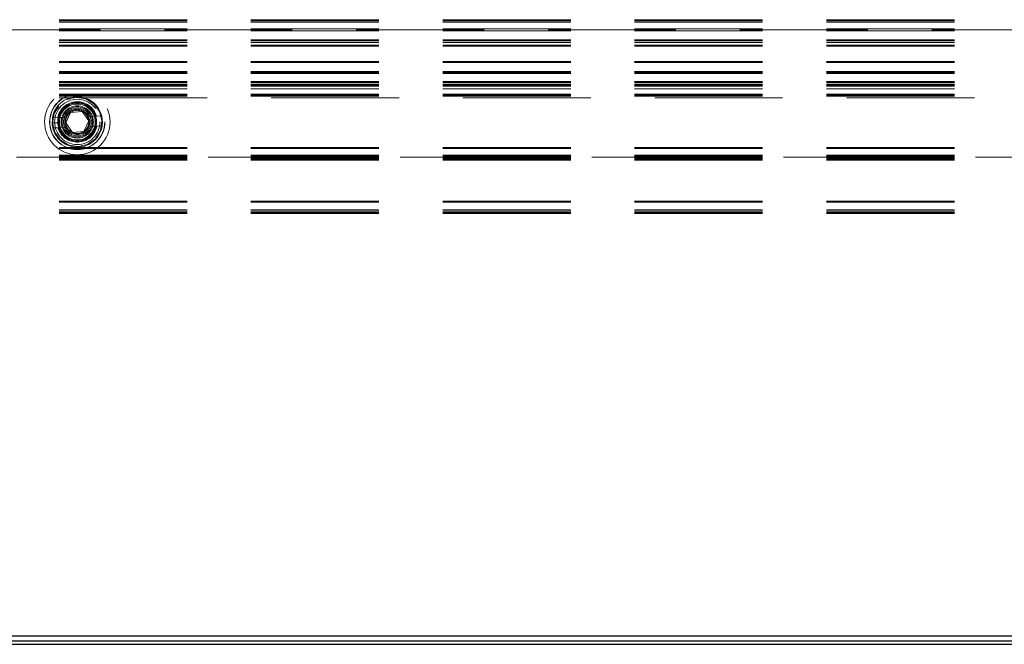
# Model space of a CAD drawing. Header units: millimetres. Extents: x 8 to 290, y 2 to 202.
# Tile 6 of 189: x 40 to 49, y 67 to 73. Entities that reach past the tile are written whole.
import ezdxf

# ---------------------------------------------------------------- set-up
doc = ezdxf.new("R2010")
doc.units = ezdxf.units.MM
doc.linetypes.add('HIDDEN', pattern=[1.905, 1.27, -0.635])

msp = doc.modelspace()

# ---------------------------------------------------------------- linework, layer by layer
at = {"color": 7, "linetype": 'HIDDEN', "lineweight": 18}
for p, q in [((32.39172, 73.07895), (101.81672, 73.07895)), ((32.39172, 73.06895), (101.81672, 73.06895)), ((32.39172, 73.05395), (101.81672, 73.05395)), ((32.39172, 72.98895), (101.81672, 72.98895)), ((32.39172, 72.96895), (101.81672, 72.96895)), ((35.34172, 72.97895), (99.04172, 72.97895)), ((32.39172, 72.87895), (101.81672, 72.87895)), ((32.39172, 72.86895), (101.81672, 72.86895)), ((32.39172, 72.85395), (101.81672, 72.85395)), ((32.39172, 72.82496), (101.81672, 72.82496)), ((32.39172, 72.81542), (101.81672, 72.81542)), ((32.39172, 72.66395), (101.81672, 72.66395)), ((32.39172, 72.65395), (101.81672, 72.65395)), ((32.39172, 72.56395), (101.81672, 72.56395)), ((32.39172, 72.56248), (101.81672, 72.56248)), ((32.39172, 72.55395), (101.81672, 72.55395)), ((32.39172, 72.55293), (101.81672, 72.55293)), ((32.39172, 72.54395), (101.81672, 72.54395)), ((32.39172, 72.46395), (101.81672, 72.46395)), ((32.39172, 72.45395), (101.81672, 72.45395)), ((32.39172, 72.43895), (101.81672, 72.43895)), ((32.39172, 72.42895), (101.81672, 72.42895)), ((32.39172, 72.41895), (101.81672, 72.41895)), ((32.39172, 72.39145), (101.81672, 72.39145)), ((32.39172, 72.33895), (101.81672, 72.33895)), ((32.39172, 72.32895), (101.81672, 72.32895)), ((32.39172, 72.31895), (101.81672, 72.31895)), ((32.39172, 72.30395), (40.16225, 72.30395)), ((40.21184, 72.30395), (68.1496, 72.30395)), ((40.12533, 72.15843), (40.24035, 72.16868)), ((40.24035, 72.16868), (40.30673, 72.0742)), ((39.94495, 72.10401), (40.00914, 72.10661)), ((39.99621, 72.10609), (40.00728, 72.10653)), ((40.00914, 72.10661), (40.07523, 72.10928)), ((40.0767, 72.0537), (40.12533, 72.15843)), ((40.30673, 72.0742), (40.2581, 71.96947)), ((40.30417, 72.11854), (40.37026, 72.12121)), ((40.37026, 72.12121), (40.43445, 72.1238)), ((40.37212, 72.12128), (40.38319, 72.12173)), ((40.37744, 72.08061), (40.37626, 72.05413)), ((40.00812, 72.05653), (39.94697, 72.05406)), ((40.00437, 72.05638), (39.94701, 72.05406)), ((39.94701, 72.05406), (39.94701, 72.05406)), ((40.01317, 72.00669), (39.94899, 72.0041)), ((40.01132, 72.00662), (40.00025, 72.00617)), ((40.00812, 72.05653), (40.01702, 72.00685)), ((40.00812, 72.05653), (40.01702, 72.00685)), ((40.07927, 72.00936), (40.01317, 72.00669)), ((40.14309, 71.95922), (40.0767, 72.0537)), ((40.2581, 71.96947), (40.14309, 71.95922)), ((40.3743, 72.02129), (40.30821, 72.01862)), ((40.43849, 72.02388), (40.3743, 72.02129)), ((40.38723, 72.02181), (40.37616, 72.02136)), ((32.39172, 71.80895), (101.81672, 71.80895)), ((32.39172, 71.79895), (101.81672, 71.79895)), ((40.23108, 71.82633), (40.26093, 71.83354)), ((40.23146, 71.82643), (40.27678, 71.83737)), ((32.39172, 71.73368), (101.81672, 71.73368)), ((32.39172, 71.72308), (101.81672, 71.72308)), ((32.39172, 71.71601), (101.81672, 71.71601)), ((101.81672, 71.71508), (32.39172, 71.71508)), ((101.81672, 71.71486), (32.39172, 71.71486)), ((101.81672, 71.71396), (32.39172, 71.71396)), ((101.81672, 71.71396), (32.39172, 71.71396)), ((101.81672, 71.71396), (32.39172, 71.71396)), ((101.81672, 71.71396), (32.39172, 71.71396)), ((101.81672, 71.71396), (32.39172, 71.71396)), ((101.81672, 71.71395), (32.39172, 71.71395)), ((101.81672, 71.71394), (32.39172, 71.71394)), ((101.81672, 71.71394), (32.39172, 71.71394)), ((101.81672, 71.71394), (32.39172, 71.71394)), ((101.81672, 71.71394), (32.39172, 71.71394)), ((101.81672, 71.71394), (32.39172, 71.71394)), ((101.81672, 71.71394), (32.39172, 71.71394)), ((101.81672, 71.71393), (32.39172, 71.71393)), ((32.39172, 71.71341), (101.81672, 71.71341)), ((32.39172, 71.71102), (101.81672, 71.71102)), ((32.39172, 71.71087), (101.81672, 71.71087)), ((32.39172, 71.70996), (101.81672, 71.70996)), ((32.39172, 71.70995), (101.81672, 71.70995)), ((32.39172, 71.70995), (101.81672, 71.70995)), ((32.39172, 71.70995), (101.81672, 71.70995)), ((32.39172, 71.70995), (101.81672, 71.70995)), ((32.39172, 71.70995), (101.81672, 71.70995)), ((32.39172, 71.70995), (101.81672, 71.70995)), ((32.39172, 71.70995), (101.81672, 71.70995)), ((32.39172, 71.70995), (101.81672, 71.70995)), ((32.39172, 71.70995), (101.81672, 71.70995)), ((32.39172, 71.70995), (101.81672, 71.70995)), ((32.39172, 71.70995), (101.81672, 71.70995)), ((32.39172, 71.70995), (101.81672, 71.70995)), ((32.39172, 71.70995), (101.81672, 71.70995)), ((32.39172, 71.70995), (101.81672, 71.70995)), ((32.39172, 71.70995), (101.81672, 71.70995)), ((32.39172, 71.70995), (101.81672, 71.70995)), ((32.39172, 71.70995), (101.81672, 71.70995)), ((32.39172, 71.70995), (101.81672, 71.70995)), ((32.39172, 71.70995), (101.81672, 71.70995)), ((32.39172, 71.70995), (101.81672, 71.70995)), ((32.39172, 71.70995), (101.81672, 71.70995)), ((32.39172, 71.70995), (101.81672, 71.70995)), ((32.39172, 71.70995), (101.81672, 71.70995)), ((32.39172, 71.70995), (101.81672, 71.70995)), ((32.39172, 71.70995), (101.81672, 71.70995)), ((32.39172, 71.70995), (101.81672, 71.70995)), ((32.39172, 71.70995), (101.81672, 71.70995)), ((32.39172, 71.70995), (101.81672, 71.70995)), ((32.39172, 71.70995), (101.81672, 71.70995)), ((32.39172, 71.70995), (101.81672, 71.70995)), ((32.39172, 71.70995), (101.81672, 71.70995)), ((32.39172, 71.70995), (101.81672, 71.70995)), ((32.39172, 71.70995), (101.81672, 71.70995)), ((32.39172, 71.70995), (101.81672, 71.70995)), ((32.39172, 71.70995), (101.81672, 71.70995)), ((32.39172, 71.70995), (101.81672, 71.70995)), ((32.39172, 71.70995), (101.81672, 71.70995)), ((32.39172, 71.70995), (101.81672, 71.70995)), ((32.39172, 71.70995), (101.81672, 71.70995)), ((32.39172, 71.70995), (101.81672, 71.70995)), ((32.39172, 71.70995), (101.81672, 71.70995)), ((32.39172, 71.70995), (101.81672, 71.70995)), ((32.39172, 71.70995), (101.81672, 71.70995)), ((32.39172, 71.70995), (101.81672, 71.70995)), ((32.39172, 71.70995), (101.81672, 71.70995)), ((32.39172, 71.70995), (101.81672, 71.70995)), ((32.39172, 71.70995), (101.81672, 71.70995)), ((32.39172, 71.70995), (101.81672, 71.70995)), ((32.39172, 71.70995), (101.81672, 71.70995)), ((32.39172, 71.70995), (101.81672, 71.70995)), ((32.39172, 71.70994), (101.81672, 71.70994)), ((32.39172, 71.70994), (101.81672, 71.70994)), ((32.39172, 71.70868), (101.81672, 71.70868)), ((32.39172, 71.70395), (101.81672, 71.70395)), ((32.39172, 71.69688), (101.81672, 71.69688)), ((32.39172, 71.69395), (101.81672, 71.69395)), ((32.39172, 71.69189), (101.81672, 71.69189)), ((32.39172, 71.68481), (101.81672, 71.68481)), ((32.39172, 71.27895), (101.81672, 71.27895)), ((32.39172, 71.26895), (101.81672, 71.26895)), ((32.39172, 71.19145), (101.81672, 71.19145)), ((32.39172, 71.17895), (101.81672, 71.17895)), ((32.39172, 71.16395), (101.81672, 71.16395)), ((32.39172, 71.15395), (101.81672, 71.15395))]:
    msp.add_line(p, q, dxfattribs=at)
at = {"color": 7, "linetype": 'Continuous', "lineweight": 25}
for p, q in [((104.47422, 66.91145), (29.90922, 66.91145)), ((29.92422, 66.96145), (104.45922, 66.96145)), ((29.84172, 66.87895), (104.54172, 66.87895))]:
    msp.add_line(p, q, dxfattribs=at)
at = {"color": 7, "linetype": 'HIDDEN', "lineweight": 18, "flags": 128}
for points in [[(40.00708, 72.22248), (39.96185, 72.14847), (39.94699, 72.05407), (39.96941, 71.96118), (40.02566, 71.88391), (40.10719, 71.83409), (40.2016, 71.81922), (40.29449, 71.84164), (40.37175, 71.89789), (40.42158, 71.97943), (40.43644, 72.07383), (40.41402, 72.16672), (40.35778, 72.24398), (40.27624, 72.29381), (40.18184, 72.30867), (40.08895, 72.28626), (40.0117, 72.23), (39.96164, 72.14846), (39.94701, 72.05406), (39.94701, 72.05406)], [(40.00693, 72.22224), (39.96185, 72.14847), (39.94699, 72.05407), (39.96941, 71.96118), (40.02566, 71.88391), (40.10719, 71.83408), (40.2016, 71.81922), (40.29449, 71.84164), (40.37175, 71.89789), (40.42158, 71.97943), (40.43644, 72.07383), (40.41402, 72.16672), (40.35778, 72.24399), (40.27624, 72.29381), (40.18184, 72.30867), (40.08895, 72.28626), (40.0117, 72.23), (39.96164, 72.14846), (39.94701, 72.05406), (39.94701, 72.05406)], [(39.94495, 72.10401), (39.94327, 72.0361), (39.94899, 72.0041)], [(40.43849, 72.02388), (40.44164, 72.05771), (40.43445, 72.1238)]]:
    msp.add_lwpolyline(points, dxfattribs=at)
at = {"color": 7, "linetype": 'HIDDEN', "lineweight": 18}
for radius in [0.325, 0.275, 0.27249, 0.225, 0.1925, 0.1875, 0.1775, 0.16, 0.15, 0.1375, 0.125, 0.11536]:
    msp.add_circle((40.19172, 72.06395), radius, dxfattribs=at)
for centre, radius, start, end in [((40.19172, 72.06395), 0.25, 13.851881, 170.777963), ((40.19172, 72.06395), 0.2, 16.792434, 167.83741), ((40.19172, 72.06395), 0.25, 193.851881, 350.777963), ((40.19172, 72.06395), 0.2, 196.792434, 347.83741), ((40.01705, 72.00626), 0.000586, 92.25145, 92.402412)]:
    msp.add_arc(centre, radius, start, end, dxfattribs=at)
for points, knots in [([(40.25374, 72.29735), (40.23017, 72.30244), (40.17565, 72.31421), (40.1143, 72.30481), (40.08824, 72.28574), (40.08789, 72.28548)], [0, 0, 0, 0, 0.4290732, 0.9922941, 1, 1, 1, 1]), ([(40.26496, 72.29559), (40.23714, 72.30268), (40.18135, 72.3169), (40.12689, 72.2982), (40.09959, 72.28882)], [0, 0, 0, 0, 0.49864628, 1, 1, 1, 1]), ([(39.94697, 72.05406), (39.95229, 72.02283), (39.96294, 71.96031), (39.99981, 71.89929), (40.02878, 71.88196), (40.03035, 71.88102)], [0, 0, 0, 0, 0.4855163, 0.972006, 1, 1, 1, 1]), ([(39.94697, 72.05406), (39.95154, 72.02178), (39.96071, 71.95718), (40.00399, 71.90834), (40.02566, 71.88389)], [0, 0, 0, 0, 0.4995002, 1, 1, 1, 1]), ([(40.01725, 71.99573), (40.01707, 71.99603), (40.01504, 71.99937), (40.01407, 72.0032), (40.01317, 72.00669)], [0, 0, 0, 0, 0.0882708, 1, 1, 1, 1])]:
    msp.add_open_spline(points, degree=3, knots=knots, dxfattribs=at)

doc.saveas('drawing.dxf')
